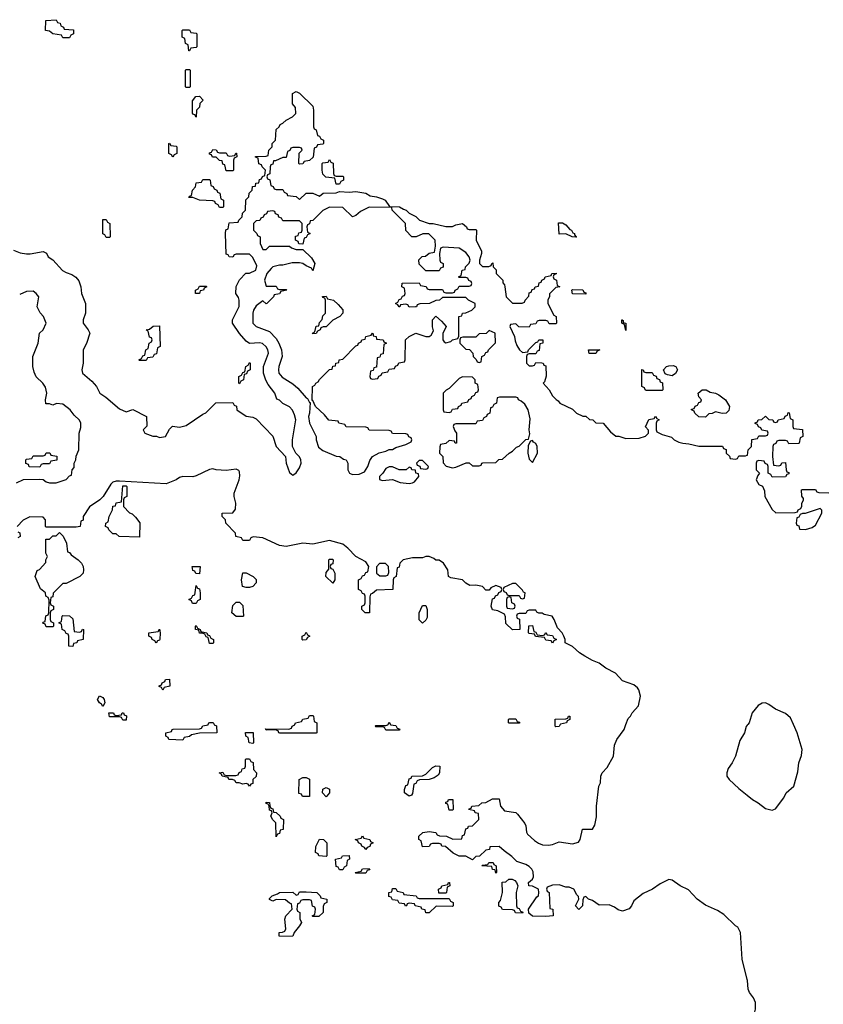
# Model space of a CAD drawing. Header units: inches. Extents: x 2397558 to 2568646, y 256209 to 449595.
# Tile 57 of 85: x 2465630 to 2470457, y 368319 to 374234. Entities that reach past the tile are written whole.
import ezdxf

# ---------------------------------------------------------------- set-up
doc = ezdxf.new("R2010")
doc.units = ezdxf.units.IN
doc.header["$MEASUREMENT"] = 0
for name, color, linetype in [('C4366', 7, 'Continuous'), ('C4367', 7, 'Continuous'), ('C4376', 7, 'Continuous'), ('C4377', 7, 'Continuous')]:
    doc.layers.add(name, color=color, linetype=linetype)

msp = doc.modelspace()

# ---------------------------------------------------------------- linework, layer by layer
at = {"layer": 'C4366', "color": 6}
for points in [[(2466797.3, 370000), (2466798, 369998), (2466811.6, 369991.6), (2466814, 369950), (2466710, 369948), (2466662, 369938), (2466650, 369928), (2466618, 369922), (2466610, 369906), (2466526, 369910), (2466522, 369922), (2466508, 369930), (2466508, 369950), (2466542, 369958), (2466546, 369970), (2466552.7, 369972.7), (2466710, 369974), (2466722, 369978), (2466730, 369992), (2466762, 369998), (2466762.7, 370000)], [(2467414, 370000), (2467414, 369950), (2467410, 369948), (2467192.7, 369947.3), (2467186, 369950), (2467182, 369962), (2467167.3, 369967.3), (2467110, 369966), (2467106, 369974), (2467247.3, 369972.7), (2467262, 369978), (2467266, 369990), (2467282, 369998), (2467282.7, 370000)], [(2467857, 370000), (2467858, 369998), (2467890, 369994), (2467898, 369978), (2467912.7, 369972.7), (2467910, 369966), (2467830, 369966), (2467822, 369982), (2467810, 369986), (2467770, 369986), (2467766, 369990), (2467770, 369994), (2467830, 369994), (2467842, 369998), (2467843, 370000)], [(2470000, 368467.4), (2469969.8, 368589.8), (2469959.8, 368750), (2469942.8, 368782.8), (2469930, 368789.8), (2469858.8, 368858.8), (2469822, 368882), (2469750, 368914.5), (2469699.3, 368950), (2469647.3, 369007.2), (2469597.2, 369030), (2469550, 369065.1), (2469530, 369069.6), (2469476.7, 369043.3), (2469430.6, 369010), (2469375.1, 368984.9), (2469319.5, 368940.5), (2469305.5, 368910), (2469290, 368892.3), (2469250, 368879.3), (2469225.6, 368885.6), (2469202.7, 368902.7), (2469170, 368917.2), (2469110, 368915.3), (2469070, 368942), (2469046, 368950), (2469030, 368966), (2469018, 368962), (2469012.7, 368947.3), (2469011.3, 368910), (2468989, 368889), (2468969.2, 368910), (2468988, 368950), (2468987.3, 368967.3), (2468976.4, 368976.4), (2468958, 369010), (2468930, 369022), (2468910, 369022), (2468870, 369037.2), (2468830, 369035.3), (2468798, 369022), (2468794, 369010), (2468798, 368998), (2468811, 368991), (2468814, 368894), (2468832, 368890), (2468834, 368850), (2468790, 368846), (2468710, 368848), (2468687.3, 368867.3), (2468686, 368890), (2468735.3, 368964.7), (2468746, 368970), (2468748, 368990), (2468746, 369010), (2468710, 369028), (2468688, 369030), (2468686, 369050), (2468709.5, 369070.5), (2468715.3, 369084.7), (2468714, 369114), (2468706, 369130), (2468690, 369146), (2468670, 369159.6), (2468616.6, 369176.6), (2468587, 369207), (2468540.2, 369240.2), (2468510, 369268), (2468454, 369266), (2468451.1, 369248.9), (2468430, 369246), (2468391.3, 369208.7), (2468370, 369206), (2468350, 369186), (2468310, 369208), (2468270, 369209), (2468234, 369226), (2468188, 369268), (2468166, 369270), (2468162, 369282), (2468150, 369286), (2468110, 369286), (2468098, 369282), (2468090, 369268), (2468050, 369266), (2468042, 369302), (2468028, 369310), (2468028, 369330), (2468051.3, 369351.3), (2468090, 369358), (2468130, 369352), (2468138, 369338), (2468152, 369332), (2468194, 369330), (2468231.6, 369311.6), (2468286, 369314), (2468290, 369334), (2468302, 369338), (2468310, 369374), (2468322, 369378), (2468326, 369390), (2468350, 369392), (2468388, 369430), (2468386, 369466), (2468366, 369470), (2468362, 369482), (2468328.7, 369488.7), (2468330, 369494), (2468342, 369498), (2468346, 369510), (2468387.3, 369512.7), (2468406, 369530), (2468430, 369532), (2468470, 369554), (2468510, 369554), (2468518, 369510), (2468542, 369482), (2468610, 369470.4), (2468621.1, 369461.1), (2468664.9, 369404.9), (2468670.5, 369390.5), (2468673.8, 369353.8), (2468681.1, 369341.1), (2468722.3, 369302.3), (2468747, 369287), (2468770, 369277.1), (2468805.4, 369274.6), (2468830, 369279.1), (2468870, 369296), (2468950, 369284), (2468986.3, 369293.7), (2468997.2, 369310), (2469010, 369371.3), (2469070, 369371.3), (2469084.1, 369395.9), (2469094.8, 369445.2), (2469094.5, 369510), (2469108.7, 369630), (2469119, 369650), (2469121.2, 369690), (2469129.3, 369710), (2469159.2, 369740.8), (2469196.2, 369810), (2469203.6, 369876.4), (2469216, 369910), (2469260.9, 369970), (2469271.4, 370000)], [(2468876.9, 370000), (2468870, 369988), (2468850, 369986), (2468846, 369990), (2468846.3, 370000)], [(2470000, 369996.4), (2469992.8, 369987.2), (2469983.8, 369950), (2469955.2, 369904.7), (2469930.4, 369810), (2469910.4, 369770), (2469884.9, 369735.1), (2469877, 369710), (2469877.1, 369690), (2469890.6, 369670), (2469950, 369614.8), (2470000, 369574.8)]]:
    msp.add_lwpolyline(points, dxfattribs=at)
for points in [[(2467030, 369886), (2467008, 369890), (2467002, 369922), (2466988, 369930), (2466987.3, 369952.7), (2467032.7, 369952.7), (2467034, 369890)], [(2467010, 369629), (2467002, 369642), (2466990, 369646), (2466970, 369642), (2466949.2, 369649.2), (2466930, 369649.4), (2466923.1, 369663.1), (2466909.2, 369669.2), (2466886, 369670), (2466882, 369682), (2466846, 369690), (2466842, 369702), (2466828, 369710), (2466850, 369714), (2466858, 369698), (2466872.7, 369692.7), (2466927.3, 369692.7), (2466942, 369698), (2466948, 369712), (2466962, 369718), (2466967.3, 369732.7), (2466982, 369738), (2466986, 369750), (2466986, 369790), (2466990, 369794), (2467010, 369794), (2467018, 369778), (2467031.6, 369771.6), (2467034, 369730), (2467052, 369710), (2467050, 369688), (2467031.3, 369668.7), (2467030, 369646), (2467018, 369642)], [(2467970, 369569.3), (2467942, 369590), (2467942, 369610), (2467950, 369634), (2467962, 369638), (2467970, 369674), (2467982, 369678), (2467986, 369690), (2468050, 369691.3), (2468070, 369702), (2468110, 369742), (2468130, 369751.3), (2468154, 369750), (2468152, 369710), (2468143.6, 369696.4), (2468119.8, 369680.2), (2468090, 369669), (2468032, 369668), (2468018, 369662), (2468010, 369646), (2467998, 369642), (2467990, 369586), (2467983.6, 369576.4)], [(2467370, 369568), (2467328.4, 369568.4), (2467322, 369582), (2467306, 369586), (2467309, 369670), (2467330, 369682), (2467350, 369682), (2467371, 369671)], [(2467470, 369566), (2467448.7, 369590), (2467450, 369612), (2467470, 369622), (2467490.6, 369610.6), (2467491, 369590)], [(2467170, 369326), (2467168.7, 369408.7), (2467150, 369428), (2467138, 369450), (2467146, 369470), (2467142, 369482), (2467130, 369486), (2467128.4, 369508.4), (2467122, 369522), (2467110, 369526), (2467110, 369534), (2467130, 369531.3), (2467131.6, 369511.6), (2467138, 369498), (2467150, 369494), (2467154, 369474), (2467170, 369472), (2467194, 369450), (2467198, 369438), (2467214, 369430), (2467212, 369370), (2467194, 369366), (2467190, 369346), (2467178, 369342)], [(2468210, 369486), (2468202, 369522), (2468190, 369526), (2468190, 369534), (2468202, 369538), (2468206, 369550), (2468232, 369550), (2468234, 369490), (2468230, 369486)], [(2467710, 369248.7), (2467702, 369262), (2467686, 369270), (2467682, 369282), (2467666, 369290), (2467662, 369302), (2467646, 369310), (2467682, 369318), (2467690, 369331.3), (2467698, 369318), (2467734, 369310), (2467738, 369298), (2467754, 369290), (2467738, 369282), (2467732.7, 369267.3), (2467718, 369262)], [(2467470, 369206), (2467426, 369210), (2467422, 369222), (2467406, 369230), (2467408, 369268), (2467430, 369311), (2467454, 369310), (2467474, 369290), (2467474, 369210)], [(2467550, 369126), (2467542, 369142), (2467530, 369146), (2467526, 369190), (2467562, 369198), (2467568.4, 369211.6), (2467610, 369212), (2467611.3, 369190), (2467598, 369182), (2467594, 369150), (2467578, 369142), (2467570, 369126)], [(2468490, 369106), (2468486, 369126), (2468470, 369128), (2468466, 369146), (2468406, 369150), (2468410, 369154), (2468442, 369158), (2468448.4, 369171.6), (2468474, 369170), (2468478, 369158), (2468492, 369150), (2468494, 369110)], [(2467650, 369106), (2467646, 369110), (2467682, 369118), (2467690, 369132), (2467730, 369134), (2467732.7, 369127.3), (2467718, 369122), (2467710, 369106)], [(2468190, 368986), (2468147.3, 368987.3), (2468146, 369010), (2468162, 369018), (2468166, 369030), (2468202, 369038), (2468206, 369050), (2468211.6, 369051.6), (2468214, 369030), (2468198, 369022), (2468194, 368990)], [(2468650, 368866), (2468608.9, 368868.9), (2468602, 368882), (2468590, 368886), (2468530, 368888), (2468522, 368902), (2468508.4, 368908.4), (2468509, 368930), (2468517.2, 368942.8), (2468529.2, 368990), (2468527.3, 369052.7), (2468550, 369054), (2468568.4, 369071.6), (2468588.4, 369071.6), (2468603.6, 369063.6), (2468614, 369050), (2468622, 369030), (2468611.3, 368990), (2468614, 368910), (2468618, 368898), (2468630, 368894), (2468638, 368878), (2468652.7, 368872.7)], [(2467390, 368846), (2467386, 368850), (2467402, 368858), (2467406, 368890), (2467402, 368902), (2467388.4, 368908.4), (2467382, 368942), (2467370, 368946), (2467330, 368946), (2467318, 368942), (2467310, 368926), (2467298, 368922), (2467294, 368890), (2467298, 368878), (2467312, 368870), (2467312.7, 368832.7), (2467322, 368810), (2467311.3, 368790), (2467278, 368750), (2467270, 368729), (2467190, 368726), (2467188.7, 368730), (2467189.4, 368750.6), (2467208.4, 368751.6), (2467222, 368758), (2467228, 368772), (2467222, 368830), (2467229.1, 368850.9), (2467266, 368890), (2467262, 368922), (2467250, 368926), (2467227.3, 368947.3), (2467170, 368948), (2467150, 368938), (2467129.6, 368949.6), (2467130, 368954), (2467146, 368970), (2467178, 368982), (2467190, 368991.3), (2467270, 368992), (2467290, 368974), (2467302, 368978), (2467310, 368994), (2467350, 368994), (2467414, 368990), (2467434, 368970), (2467438, 368958), (2467474, 368950), (2467474, 368930), (2467458, 368922), (2467452.7, 368907.3), (2467452, 368870), (2467427.3, 368847.3)], [(2468030, 368954), (2468210, 368954), (2468218, 368938), (2468234, 368930), (2468234, 368910), (2468230, 368906), (2468132, 368908), (2468090, 368868), (2468070, 368868), (2468066, 368886), (2468046, 368890), (2468042, 368902), (2468006, 368910), (2468002, 368922), (2467970, 368926), (2467958, 368922), (2467954, 368910), (2467948, 368908), (2467942, 368922), (2467910, 368926), (2467902, 368942), (2467870, 368946), (2467862, 368962), (2467847.3, 368967.3), (2467848, 368990), (2467866, 368994), (2467870, 369014), (2467890, 369014), (2467898, 368998), (2467934, 368990), (2467938, 368978), (2468011.6, 368971.6), (2468018, 368958)]]:
    msp.add_lwpolyline(points, close=True, dxfattribs=at)
at = {"layer": 'C4367', "color": 6}
for points in [[(2465890, 374126), (2465882, 374142), (2465828.4, 374148.4), (2465810, 374166), (2465786, 374170), (2465788, 374230), (2465850, 374234), (2465858, 374218), (2465872.7, 374212.7), (2465878, 374198), (2465894, 374190), (2465898, 374178), (2465952.7, 374172.7), (2465954, 374150), (2465938, 374142), (2465930, 374126)], [(2466646, 374046), (2466642, 374082), (2466626, 374090), (2466622, 374122), (2466606, 374130), (2466606, 374170), (2466610, 374174), (2466650, 374174), (2466658, 374158), (2466690, 374154), (2466694, 374150), (2466694, 374070), (2466690, 374066), (2466658, 374062), (2466650, 374046)], [(2466630, 373826), (2466626, 373830), (2466626, 373930), (2466630, 373934), (2466650, 373934), (2466654, 373930), (2466654, 373830), (2466650, 373826)], [(2466690, 373648), (2466682, 373662), (2466670, 373666), (2466667.3, 373672.7), (2466667.3, 373747.3), (2466687.3, 373772.7), (2466710, 373774), (2466731.3, 373750), (2466712, 373730), (2466710.7, 373709.3), (2466692, 373690)], [(2466550, 373408), (2466542, 373422), (2466526, 373430), (2466526, 373490), (2466530, 373492), (2466538, 373478), (2466570, 373474), (2466574, 373470), (2466574, 373430), (2466558, 373422)], [(2466830, 373434), (2466870, 373434), (2466878, 373418), (2466890, 373414), (2466922, 373418), (2466927.3, 373432.7), (2466932.7, 373432.7), (2466934, 373410), (2466918, 373402), (2466914, 373390), (2466914, 373330), (2466910, 373326), (2466870, 373326), (2466862, 373362), (2466850, 373366), (2466846, 373386), (2466830, 373388), (2466810, 373408), (2466788.4, 373408.4), (2466782, 373422), (2466770, 373426), (2466770, 373434), (2466782, 373438), (2466790, 373454), (2466810, 373452), (2466818, 373438)], [(2467530, 373294), (2467570, 373294), (2467574, 373290), (2467574, 373270), (2467558, 373262), (2467550, 373246), (2467530, 373246), (2467522, 373282), (2467468.4, 373288.4), (2467450, 373306), (2467446, 373330), (2467446, 373370), (2467450, 373374), (2467482, 373378), (2467490, 373394), (2467498, 373378), (2467512.7, 373372.7), (2467514, 373310), (2467518, 373298)], [(2466830, 373106), (2466822, 373122), (2466806, 373130), (2466802, 373142), (2466790, 373146), (2466711, 373149), (2466670, 373166), (2466646, 373166), (2466650, 373174), (2466662, 373178), (2466668, 373210), (2466686, 373230), (2466690, 373254), (2466722, 373258), (2466730, 373274), (2466770, 373274), (2466774, 373270), (2466778, 373238), (2466792, 373232), (2466798, 373218), (2466814, 373210), (2466818, 373198), (2466832.7, 373192.7), (2466838, 373158), (2466854, 373150), (2466854, 373110), (2466850, 373106)], [(2467730, 373108), (2467678, 373082), (2467650, 373058), (2467630, 373048.7), (2467570, 373106), (2467490, 373108), (2467450, 373088), (2467390, 373028), (2467374, 373026), (2467371.6, 373008.4), (2467358, 373002), (2467354, 372990), (2467358, 372958), (2467374, 372950), (2467358, 372942), (2467350, 372926), (2467338, 372922), (2467330, 372886), (2467307.3, 372887.3), (2467302, 372902), (2467286, 372910), (2467287.3, 372932.7), (2467302, 372938), (2467307.3, 372952.7), (2467322, 372958), (2467326, 372970), (2467326, 373010), (2467310, 373026), (2467210, 373026), (2467202, 373042), (2467187.3, 373047.3), (2467182, 373062), (2467167.3, 373067.3), (2467162, 373082), (2467150, 373086), (2467118, 373082), (2467112.7, 373067.3), (2467098, 373062), (2467092.7, 373047.3), (2467078, 373042), (2467072.7, 373027.3), (2467050, 373026), (2467034, 373010), (2467034, 372970), (2467054, 372950), (2467058, 372938), (2467074, 372930), (2467074, 372890), (2467090, 372854), (2467110, 372854), (2467130, 372874), (2467250, 372874), (2467263.6, 372863.6), (2467290, 372854), (2467330, 372854), (2467383.6, 372803.6), (2467402, 372770), (2467390, 372726), (2467382, 372742), (2467350, 372755.3), (2467330, 372769.2), (2467310, 372773.2), (2467267.1, 372772.9), (2467210, 372759), (2467190, 372759), (2467150, 372749), (2467139.8, 372740.2), (2467114.8, 372710), (2467101, 372670), (2467110, 372634), (2467170, 372634), (2467178, 372618), (2467190, 372614), (2467230, 372614), (2467234, 372610), (2467198, 372602), (2467190, 372588), (2467158, 372582), (2467154, 372570), (2467114, 372530), (2467110, 372528), (2467090, 372546), (2467050, 372515.3), (2467034.8, 372490), (2467030.7, 372470), (2467031.3, 372410), (2467050.8, 372390.8), (2467130, 372360.7), (2467170, 372318.8), (2467187.3, 372290), (2467202.8, 372250), (2467206.8, 372210), (2467187.3, 372150), (2467184, 372130), (2467187.3, 372110), (2467206.4, 372086.4), (2467270, 372046.8), (2467301.4, 372021.4), (2467350, 371962), (2467358, 371958), (2467370, 371934), (2467374, 371934), (2467371, 371871), (2467364, 371850), (2467370.6, 371810.6), (2467411, 371731), (2467411, 371710), (2467425.8, 371665.8), (2467450, 371646.8), (2467531.1, 371611.1), (2467552, 371610), (2467574.8, 371594.8), (2467591.3, 371590), (2467602, 371570), (2467602, 371530), (2467612, 371510), (2467630, 371501), (2467670, 371502.8), (2467701.2, 371518.8), (2467722, 371550), (2467733.6, 371586.4), (2467749.4, 371610.6), (2467790, 371631), (2467830, 371641), (2467850, 371651.3), (2467870, 371652), (2467890, 371664.7), (2467950, 371682), (2467982, 371698), (2467986, 371710), (2467982, 371722), (2467968, 371728), (2467962, 371742), (2467950, 371746), (2467870, 371748), (2467862, 371762), (2467850, 371766), (2467730, 371768), (2467722, 371782), (2467710, 371786), (2467590, 371788), (2467582, 371802), (2467546, 371810), (2467542, 371822), (2467487.3, 371827.3), (2467460.2, 371860.2), (2467406, 371910), (2467390, 371946), (2467386, 371946), (2467388, 372030), (2467402, 372038), (2467408.7, 372050), (2467422, 372058), (2467430, 372072), (2467490, 372132), (2467506, 372134), (2467510, 372152), (2467526, 372154), (2467528.9, 372171.1), (2467546, 372174), (2467548.9, 372191.1), (2467570, 372194), (2467650, 372274), (2467662, 372278), (2467666, 372290), (2467682, 372298), (2467686, 372310), (2467706, 372314), (2467708.9, 372331.1), (2467742, 372338), (2467748.4, 372351.6), (2467754, 372346), (2467754, 372334), (2467772, 372330), (2467774, 372314), (2467814, 372310), (2467818, 372298), (2467834, 372290), (2467818, 372282), (2467812.7, 372227.3), (2467798, 372222), (2467792.7, 372207.3), (2467778, 372202), (2467772.7, 372147.3), (2467758, 372142), (2467752.7, 372127.3), (2467738, 372122), (2467734, 372090), (2467738, 372078), (2467750, 372074), (2467782, 372078), (2467787.3, 372092.7), (2467802, 372098), (2467807.3, 372112.7), (2467842, 372118), (2467850, 372134), (2467882, 372138), (2467887.3, 372152.7), (2467902, 372158), (2467907.3, 372172.7), (2467942, 372178), (2467946, 372190), (2467948, 372310), (2467970, 372331.3), (2468010, 372351), (2468070, 372331.3), (2468090, 372331.3), (2468102, 372338), (2468115.3, 372364.7), (2468109.2, 372389.2), (2468108.7, 372430), (2468130, 372452), (2468163.6, 372423.6), (2468192, 372390), (2468171.6, 372348.4), (2468171.6, 372311.6), (2468179.6, 372299.6), (2468190, 372292), (2468219, 372301), (2468229, 372311), (2468262, 372318), (2468267.3, 372332.7), (2468268, 372450), (2468286, 372454), (2468289.1, 372470.9), (2468310, 372472), (2468346, 372490), (2468366, 372510), (2468366, 372530), (2468326, 372550), (2468310, 372566), (2468170, 372566), (2468151.3, 372548.7), (2468130, 372548), (2468090.9, 372529.1), (2468032.7, 372527.3), (2468018, 372522), (2468014, 372510), (2468008.4, 372508.4), (2467970, 372508), (2467962, 372522), (2467950, 372526), (2467918, 372522), (2467914, 372510), (2467908.9, 372508.9), (2467902, 372522), (2467888, 372530), (2467902, 372538), (2467910, 372554), (2467922, 372558), (2467930, 372574), (2467942, 372578), (2467946, 372590), (2467942, 372622), (2467926, 372630), (2467928, 372652), (2468030, 372654), (2468038, 372638), (2468071.6, 372631.6), (2468078, 372618), (2468090, 372614), (2468170, 372614), (2468178, 372598), (2468190, 372594), (2468230, 372594), (2468242, 372598), (2468246, 372610), (2468262, 372618), (2468270, 372634), (2468330, 372634), (2468342, 372638), (2468346, 372650), (2468342, 372662), (2468327.3, 372667.3), (2468322, 372682), (2468310, 372686), (2468270, 372686), (2468266, 372690), (2468282, 372698), (2468288, 372730), (2468306, 372734), (2468308, 372750), (2468329, 372771), (2468335.3, 372790), (2468329, 372810), (2468310, 372835.3), (2468270, 372862), (2468172.7, 372867.3), (2468158, 372862), (2468152, 372830), (2468154, 372790), (2468158, 372778), (2468174, 372770), (2468172.7, 372747.3), (2468158, 372742), (2468150, 372726), (2468070, 372726), (2468030, 372766), (2468028.4, 372791.6), (2468048.4, 372811.6), (2468067.3, 372812.7), (2468090, 372832), (2468122, 372838), (2468127.3, 372872.7), (2468126, 372910), (2468088.4, 372948.4), (2468051.6, 372948.4), (2468011.1, 372928.9), (2467986, 372930), (2467948.4, 372968.4), (2467948, 373010), (2467868, 373090), (2467866, 373106)], [(2466150, 372926), (2466142, 372942), (2466128.4, 372948.4), (2466130, 373034), (2466150, 373034), (2466158, 373018), (2466172, 373010), (2466174, 372930), (2466170, 372926)], [(2468970, 372928), (2468948.9, 372928.9), (2468910, 372948), (2468870, 372946), (2468866.6, 373013.4), (2468890, 373012.7), (2468910, 373001), (2468934.4, 372974.4), (2468944.7, 372970), (2468953.4, 372953.4), (2468962, 372950), (2468962, 372942), (2468970.9, 372930.9), (2468974, 372930)], [(2466710, 372589), (2466686, 372590), (2466686, 372610), (2466702, 372618), (2466710, 372634), (2466750, 372634), (2466754, 372630), (2466738, 372622), (2466734, 372610), (2466714, 372606)], [(2469030, 372586), (2468950, 372588), (2468946, 372610), (2468950, 372614), (2469011.6, 372611.6), (2469018, 372598), (2469030, 372594)], [(2467390, 372346), (2467388, 372350), (2467402, 372358), (2467410, 372392), (2467426, 372394), (2467430, 372414), (2467447.3, 372432.7), (2467450, 372454), (2467466, 372470), (2467466, 372550), (2467462, 372562), (2467450, 372566), (2467448, 372572), (2467470, 372574), (2467478, 372558), (2467514, 372550), (2467543.6, 372523.6), (2467570, 372492), (2467571, 372470), (2467552, 372450), (2467511.3, 372428.7), (2467470, 372388.7), (2467452, 372388), (2467438, 372382), (2467434, 372370), (2467418, 372362), (2467410, 372348)], [(2469270, 372366), (2469262, 372402), (2469246, 372410), (2469246, 372430), (2469248.9, 372431.1), (2469254, 372426), (2469254, 372414), (2469271, 372410)], [(2466350, 372186), (2466346, 372190), (2466362, 372198), (2466370, 372214), (2466382, 372218), (2466388, 372250), (2466402, 372258), (2466408, 372290), (2466422, 372298), (2466426, 372310), (2466422, 372322), (2466410, 372326), (2466402, 372362), (2466388.7, 372370), (2466410, 372374), (2466432, 372392), (2466470, 372394), (2466474, 372270), (2466458, 372262), (2466452.7, 372227.3), (2466438, 372222), (2466430, 372206), (2466398, 372202), (2466390, 372186)], [(2468450, 372366), (2468431.6, 372348.4), (2468390, 372346), (2468370, 372326), (2468292.7, 372327.3), (2468278, 372322), (2468274, 372310), (2468274, 372290), (2468310, 372254), (2468332.7, 372252.7), (2468351.6, 372231.6), (2468354, 372210), (2468372.7, 372192.7), (2468378, 372178), (2468390, 372174), (2468402, 372178), (2468406, 372210), (2468422, 372218), (2468430, 372234), (2468442, 372238), (2468446, 372250), (2468487.3, 372292.7), (2468486, 372350)], [(2469050, 372228.7), (2469046, 372250), (2469114, 372250), (2469098, 372242), (2469090, 372228.7)], [(2466950, 372046), (2466946, 372050), (2466946, 372090), (2466962, 372098), (2466970, 372114), (2466982, 372118), (2466988, 372150), (2467002, 372158), (2467010, 372174), (2467014, 372170), (2467014, 372130), (2466998, 372122), (2466992.7, 372107.3), (2466978, 372102), (2466974, 372070), (2466958, 372062)], [(2469390, 372114), (2469430, 372114), (2469438, 372098), (2469452.7, 372092.7), (2469458, 372078), (2469472.7, 372072.7), (2469478, 372058), (2469491.6, 372051.6), (2469494, 372010), (2469490, 372006), (2469392.7, 372007.3), (2469386, 372010), (2469382, 372022), (2469366, 372030), (2469367.3, 372132.7), (2469374, 372130), (2469378, 372118)], [(2469550, 372095.3), (2469520.4, 372100.4), (2469507.3, 372107.3), (2469498, 372130), (2469515.3, 372150), (2469530, 372155.5), (2469555.9, 372155.9), (2469571, 372150), (2469581, 372130), (2469570, 372108.7)], [(2468290, 372088), (2468270, 372078), (2468210, 372018), (2468191.6, 372008.4), (2468174, 371990), (2468174, 371890), (2468178, 371878), (2468210, 371874), (2468222, 371878), (2468230, 371894), (2468262, 371898), (2468266, 371910), (2468282, 371918), (2468286, 371930), (2468322, 371938), (2468328, 371952), (2468342, 371958), (2468346, 371970), (2468362, 371978), (2468370, 371994), (2468382, 371998), (2468386, 372010), (2468382, 372042), (2468366, 372050), (2468366, 372070), (2468350, 372086)], [(2469850, 371869), (2469810, 371878), (2469790, 371868), (2469770, 371866), (2469750, 371846), (2469710, 371848), (2469686, 371870), (2469682, 371882), (2469666, 371890), (2469666, 371894), (2469682, 371898), (2469687.3, 371912.7), (2469702, 371918), (2469710, 371934), (2469722, 371938), (2469726, 371950), (2469708.4, 371968.4), (2469706, 371990), (2469730, 372011.3), (2469754, 372010), (2469776.9, 371996.9), (2469809.3, 371990.7), (2469830, 371980.7), (2469870.3, 371950), (2469894, 371910), (2469890, 371886), (2469874, 371870)], [(2468512.7, 371967.3), (2468498, 371962), (2468494, 371930), (2468478, 371922), (2468470, 371906), (2468458, 371902), (2468454, 371870), (2468438, 371862), (2468434, 371850), (2468418, 371842), (2468410, 371826), (2468378, 371822), (2468370, 371806), (2468250, 371806), (2468238, 371802), (2468234, 371790), (2468243.6, 371763.6), (2468254, 371750), (2468254, 371690), (2468246, 371690), (2468242, 371702), (2468210, 371706), (2468190, 371688), (2468158, 371682), (2468152.7, 371667.3), (2468152, 371630), (2468170.9, 371610.9), (2468172.7, 371572.7), (2468191.6, 371551.6), (2468230, 371542.8), (2468250, 371546), (2468311.6, 371571.6), (2468330, 371572), (2468350, 371554), (2468390, 371554), (2468402, 371558), (2468406, 371570), (2468412.7, 371572.7), (2468490, 371574), (2468508.4, 371591.6), (2468530, 371594), (2468569.1, 371630.9), (2468590, 371642), (2468614.6, 371665.4), (2468630, 371672), (2468670, 371712), (2468686, 371714), (2468694, 371746), (2468689.3, 371770), (2468695.5, 371835.5), (2468685.2, 371890), (2468664.7, 371924.7), (2468643.1, 371943.1), (2468626, 371950), (2468622, 371962), (2468610, 371966)], [(2468710, 371706), (2468698, 371702), (2468684.7, 371675.3), (2468682.8, 371630), (2468690, 371594), (2468710, 371574), (2468741.2, 371630), (2468739, 371670), (2468730, 371688), (2468715.3, 371695.3)], [(2465750, 371546), (2465687.3, 371547.3), (2465682, 371562), (2465667.3, 371567.3), (2465666, 371590), (2465670, 371594), (2465702, 371598), (2465710, 371614), (2465770, 371614), (2465782, 371618), (2465790, 371632), (2465811.6, 371631.6), (2465818, 371618), (2465852.7, 371612.7), (2465852.7, 371587.3), (2465818, 371582), (2465810, 371566), (2465770, 371566), (2465758, 371562)], [(2468050, 371586), (2468030, 371586), (2468014, 371570), (2468018, 371558), (2468032.7, 371552.7), (2468038, 371538), (2468070, 371534), (2468082, 371538), (2468086, 371550)], [(2467870, 371548), (2467850, 371548), (2467830, 371538), (2467810.9, 371509.1), (2467791.3, 371490), (2467792, 371472), (2467810, 371466), (2467868.9, 371471.1), (2467914.4, 371454.4), (2467970, 371447.3), (2467990, 371450.8), (2468001.5, 371458.5), (2468028, 371490), (2468026, 371506), (2468008.7, 371510), (2468007.3, 371527.3), (2467986, 371530), (2467982, 371542), (2467970, 371546), (2467950.9, 371529.1), (2467910, 371529)], [(2466350, 371126), (2466228.4, 371128.4), (2466210, 371146), (2466190, 371146), (2466166, 371170), (2466162, 371182), (2466146, 371190), (2466148, 371210), (2466162, 371218), (2466168, 371250), (2466188, 371290), (2466189.1, 371310.9), (2466206, 371314), (2466210, 371332), (2466242, 371338), (2466250, 371434), (2466270, 371434), (2466274, 371430), (2466274, 371370), (2466258, 371362), (2466254, 371350), (2466254, 371310), (2466290, 371272), (2466305.4, 371265.4), (2466326.4, 371246.4), (2466350.8, 371210.8)], [(2465790, 370586), (2465782, 370602), (2465768.4, 370608.4), (2465770, 370614), (2465782, 370618), (2465787.3, 370652.7), (2465802, 370658), (2465806, 370670), (2465807.3, 370747.3), (2465802, 370762), (2465788, 370770), (2465786, 370790), (2465755.3, 370815.3), (2465722, 370890), (2465735.3, 370924.7), (2465748.4, 370931.6), (2465787.3, 370972.7), (2465788, 370990), (2465798, 371010), (2465788, 371030), (2465787.3, 371112.7), (2465810, 371114), (2465830, 371134), (2465850, 371134), (2465870, 371154), (2465891.6, 371131.6), (2465912, 371090), (2465918, 371038), (2465930, 371034), (2465939.6, 371019.6), (2465982, 370990), (2466002, 370970), (2466012, 370950), (2466014, 370930), (2466012, 370910), (2465990.9, 370889.1), (2465910, 370846), (2465890, 370846), (2465832, 370788), (2465830, 370766), (2465818, 370762), (2465814, 370730), (2465818, 370718), (2465834, 370710), (2465834, 370690), (2465818, 370682), (2465814, 370670), (2465814, 370630), (2465818, 370618), (2465834, 370610), (2465834, 370590), (2465830, 370586)], [(2467510, 370848), (2467468.7, 370890), (2467470, 370914), (2467487.3, 370932.7), (2467486, 370990), (2467490, 370994), (2467510, 370994), (2467512, 370990), (2467510, 370966), (2467498, 370962), (2467494, 370950), (2467498, 370938), (2467510, 370934), (2467522, 370910), (2467522, 370870)], [(2466710, 370906), (2466688, 370908), (2466682, 370922), (2466670, 370926), (2466666, 370950), (2466714, 370950)], [(2467828, 370968), (2467792, 370968), (2467772.7, 370947.3), (2467774, 370910), (2467792.7, 370892.7), (2467830, 370894), (2467842, 370898), (2467847.3, 370912.7), (2467846, 370950)], [(2466990, 370822), (2466968.9, 370828.9), (2466962, 370870), (2466970, 370912), (2466990, 370911.3), (2467032, 370890), (2467050.9, 370870.9), (2467051.3, 370850), (2467030, 370829), (2467010, 370822)], [(2466690, 370726), (2466667.3, 370727.3), (2466662, 370742), (2466646, 370750), (2466662, 370758), (2466670, 370774), (2466682, 370778), (2466690, 370834), (2466698, 370818), (2466710, 370814), (2466714, 370790), (2466714, 370750), (2466698, 370742)], [(2468610, 370846), (2468590, 370846), (2468538, 370822), (2468534, 370810), (2468538, 370798), (2468552.7, 370792.7), (2468558, 370778), (2468570, 370774), (2468630, 370774), (2468638, 370758), (2468650, 370754), (2468662, 370758), (2468666, 370790), (2468655.3, 370795.3), (2468650, 370806)], [(2468570, 370766), (2468558, 370762), (2468554, 370750), (2468554, 370710), (2468558, 370698), (2468590, 370694), (2468602, 370698), (2468606, 370710), (2468602, 370722), (2468586, 370730), (2468582, 370762)], [(2466970, 370648.7), (2466930, 370649), (2466904, 370670), (2466910, 370714), (2466930, 370734), (2466950, 370734), (2466970, 370714), (2466974, 370650)], [(2468050, 370608.7), (2468028.9, 370628.9), (2468029, 370670), (2468050, 370714), (2468070, 370714), (2468078, 370690), (2468076.9, 370643.1), (2468070, 370626)], [(2465990, 370554), (2466002, 370558), (2466008, 370572), (2466014, 370570), (2466012, 370510), (2465978, 370502), (2465974, 370490), (2465954, 370486), (2465950, 370469), (2465926, 370470), (2465926, 370530), (2465922, 370542), (2465910, 370546), (2465902, 370562), (2465886, 370570), (2465882, 370602), (2465866, 370610), (2465882, 370618), (2465886, 370650), (2465890, 370654), (2465930, 370652), (2465950, 370634), (2465958, 370558)], [(2466770, 370486), (2466762, 370522), (2466750, 370526), (2466742, 370542), (2466728, 370548), (2466710, 370548.7), (2466706, 370566), (2466686, 370570), (2466686, 370590), (2466690, 370594), (2466698, 370578), (2466714, 370570), (2466718, 370558), (2466754, 370550), (2466758, 370538), (2466770, 370534), (2466778, 370518), (2466794, 370510), (2466794, 370490), (2466790, 370486)], [(2468770, 370534), (2468782, 370538), (2468790, 370552), (2468798, 370538), (2468830, 370534), (2468838, 370518), (2468854, 370510), (2468838, 370502), (2468830, 370488), (2468822, 370502), (2468790, 370506), (2468782, 370522), (2468728.4, 370528.4), (2468722, 370542), (2468690, 370546), (2468686, 370550), (2468687.3, 370592.7), (2468710, 370594), (2468718, 370558), (2468730, 370554), (2468738, 370538)], [(2466450, 370488.7), (2466442, 370502), (2466426, 370510), (2466422, 370522), (2466406, 370530), (2466406, 370550), (2466462, 370558), (2466470, 370572), (2466474, 370550), (2466471.3, 370511.3), (2466470, 370506), (2466458, 370502)], [(2467330, 370506), (2467326, 370510), (2467326, 370530), (2467342, 370538), (2467350, 370554), (2467358, 370538), (2467372, 370530), (2467358, 370522), (2467350, 370508)], [(2466490, 370206), (2466482, 370222), (2466467.3, 370227.3), (2466467.3, 370232.7), (2466482, 370238), (2466486, 370250), (2466502, 370258), (2466506, 370270), (2466530, 370272), (2466532, 370230), (2466498, 370222)], [(2466130, 370108), (2466122, 370122), (2466108.7, 370130), (2466098, 370150), (2466110, 370172), (2466130, 370162), (2466138, 370150), (2466142, 370130)], [(2466250, 370026), (2466242, 370042), (2466230, 370046), (2466170, 370046), (2466166, 370070), (2466194, 370070), (2466198, 370058), (2466210, 370054), (2466242, 370058), (2466246, 370070), (2466254, 370070), (2466258, 370058), (2466271.1, 370051.1), (2466270, 370026)], [(2468570, 370008), (2468566, 370010), (2468566, 370030), (2468570, 370034), (2468610, 370034), (2468618, 370018), (2468634, 370014), (2468630, 370008)]]:
    msp.add_lwpolyline(points, close=True, dxfattribs=at)
for points in [[(2465592, 372850), (2465633.4, 372833.4), (2465670, 372827.3), (2465692.5, 372827.5), (2465770, 372842), (2465791.1, 372831.1), (2465802, 372810), (2465830, 372791), (2465888.1, 372728.1), (2465910, 372714.8), (2465943.5, 372703.5), (2465966.8, 372686.8), (2465985.4, 372665.4), (2465998, 372630), (2466002, 372590), (2466026, 372530), (2466026, 372470), (2466011, 372430), (2466011, 372410), (2466042, 372370), (2466052, 372350), (2466030.7, 372289.3), (2466011.3, 372250), (2466011, 372170), (2466002.8, 372130), (2466006.8, 372110), (2466062.8, 372062.8), (2466092, 372030), (2466112, 371990), (2466147.1, 371967.1), (2466230, 371896), (2466270, 371878), (2466310, 371892), (2466391.1, 371851.1), (2466392.7, 371792.7), (2466372, 371770), (2466382, 371750), (2466430, 371731.3), (2466451.1, 371731.1), (2466470, 371724.7), (2466506, 371730), (2466530, 371774), (2466548.4, 371791.6), (2466590, 371786), (2466630, 371796), (2466730, 371864.7), (2466748.4, 371871.6), (2466808.4, 371931.6), (2466910, 371934), (2466918, 371918), (2466931.6, 371911.6), (2466934, 371890), (2466990, 371851.3), (2467030, 371846), (2467050, 371836), (2467150, 371731.3), (2467170.8, 371670), (2467226, 371610), (2467231, 371570), (2467250, 371514), (2467270, 371498), (2467290, 371512), (2467310, 371542), (2467321.2, 371570), (2467319, 371590), (2467310, 371608), (2467288.7, 371630), (2467269.2, 371670), (2467269, 371710), (2467289, 371830), (2467280.2, 371860.2), (2467268.9, 371888.9), (2467250, 371908), (2467210, 371928), (2467190, 371948), (2467175.3, 371955.3), (2467162, 371990), (2467122.7, 372042.7), (2467109.3, 372069.3), (2467095.3, 372110), (2467094, 372150), (2467125.2, 372230), (2467121.2, 372250), (2467110, 372268.7), (2467089.3, 372289.3), (2467070, 372293.2), (2467010, 372288.7), (2466990, 372302), (2466950, 372349), (2466909.2, 372410), (2466909.2, 372430.8), (2466949.2, 372510.8), (2466949.2, 372550), (2466945.2, 372565.2), (2466929, 372590), (2466929.3, 372630.7), (2466949.4, 372670.6), (2466989.3, 372710.7), (2467010, 372711.3), (2467048, 372730), (2467054.6, 372754.6), (2467030, 372806), (2467010, 372826), (2466930, 372826), (2466918, 372822), (2466910, 372808), (2466888.4, 372808.4), (2466882, 372822), (2466870, 372826), (2466866, 372950), (2466868.4, 372971.6), (2466882, 372978), (2466887.3, 373012.7), (2466942, 373018), (2466946, 373030), (2466966, 373050), (2466968.4, 373071.6), (2466986, 373090), (2466988.4, 373151.6), (2467006, 373170), (2467008.4, 373191.6), (2467026, 373210), (2467028.7, 373231.3), (2467046, 373234), (2467048.9, 373251.1), (2467066, 373254), (2467070, 373274), (2467082, 373278), (2467088, 373292), (2467102, 373298), (2467106, 373330), (2467086, 373350), (2467082, 373362), (2467067.3, 373367.3), (2467062, 373402), (2467047.3, 373407.3), (2467047.3, 373412.7), (2467110, 373414), (2467122, 373418), (2467126, 373450), (2467146, 373470), (2467146, 373490), (2467166, 373510), (2467170, 373574), (2467188.7, 373591.3), (2467195.3, 373604.7), (2467210, 373612), (2467230, 373631.3), (2467268, 373650), (2467288, 373670), (2467287.3, 373707.3), (2467268.7, 373728.7), (2467269, 373790), (2467290, 373802), (2467310, 373792), (2467390, 373714), (2467394, 373690), (2467394, 373590), (2467398, 373578), (2467411.6, 373571.6), (2467418, 373538), (2467430, 373534), (2467438, 373518), (2467454, 373510), (2467454, 373490), (2467450, 373486), (2467418, 373482), (2467412, 373468), (2467398, 373462), (2467392.7, 373407.3), (2467371.6, 373388.4), (2467338, 373382), (2467330, 373368), (2467310, 373366), (2467306, 373370), (2467308, 373432), (2467326, 373450), (2467322, 373462), (2467310, 373466), (2467270, 373466), (2467258, 373462), (2467252, 373448), (2467238, 373442), (2467230, 373406), (2467210, 373406), (2467166, 373386), (2467154, 373386), (2467150, 373366), (2467138, 373362), (2467134, 373350), (2467131.6, 373308.4), (2467118, 373302), (2467114, 373290), (2467118, 373278), (2467131.6, 373271.6), (2467138, 373238), (2467152, 373232), (2467158, 373218), (2467170, 373214), (2467210, 373214), (2467218, 373198), (2467234, 373190), (2467238, 373178), (2467291.6, 373171.6), (2467310, 373154), (2467350, 373192), (2467390, 373192), (2467430, 373174), (2467452.7, 373192.7), (2467530, 373194), (2467550, 373202), (2467610, 373198), (2467650, 373201), (2467710, 373191), (2467735.3, 373175.3), (2467774, 373170), (2467810, 373158.8), (2467824.7, 373150), (2467852, 373112), (2467912, 373110), (2467934.8, 373094.8), (2467951.3, 373090), (2467970, 373071.3), (2468010, 373051), (2468030.6, 373030.6), (2468090.5, 373010.5), (2468114, 373010), (2468190, 372990.8), (2468210, 372990.7), (2468229.2, 372990.8), (2468250, 373001), (2468290.5, 373010.5), (2468314, 372990), (2468318, 372978), (2468330, 372974), (2468370, 372974), (2468374, 372970), (2468372, 372910), (2468403.6, 372843.6), (2468404.7, 372830), (2468392, 372790), (2468392, 372770), (2468410, 372752), (2468430, 372751.3), (2468448, 372752), (2468462, 372758), (2468466, 372770), (2468472.7, 372772.7), (2468474, 372750), (2468491.6, 372731.6), (2468492, 372710), (2468532, 372670), (2468532.7, 372652.7), (2468542, 372642), (2468544.7, 372630), (2468552, 372570), (2468590, 372532), (2468648, 372532), (2468662, 372538), (2468666, 372550), (2468687.3, 372572.7), (2468690, 372594), (2468702, 372598), (2468707.3, 372612.7), (2468722, 372618), (2468726, 372630), (2468746, 372634), (2468750, 372654), (2468762, 372658), (2468766, 372670), (2468782, 372678), (2468786, 372690), (2468822, 372698), (2468826, 372710), (2468852, 372712), (2468852, 372708), (2468838, 372702), (2468834, 372690), (2468838, 372678), (2468854, 372670), (2468858, 372638), (2468874, 372630), (2468850, 372626), (2468812, 372588), (2468812, 372572), (2468802, 372550), (2468802, 372530), (2468838, 372458), (2468852, 372450), (2468854, 372410), (2468850, 372406), (2468810, 372406), (2468802, 372422), (2468790, 372426), (2468750, 372426), (2468738, 372422), (2468730, 372406), (2468698, 372402), (2468690, 372386), (2468628.4, 372388.4), (2468610, 372406), (2468578, 372402), (2468574, 372390), (2468602, 372330), (2468605.4, 372305.4), (2468616.9, 372276.9), (2468631.6, 372251.6), (2468650, 372234), (2468682, 372238), (2468686, 372250), (2468730, 372294), (2468742, 372298), (2468748.4, 372311.6), (2468772, 372310), (2468772, 372290), (2468754, 372286), (2468750, 372246), (2468738, 372242), (2468730, 372226), (2468690, 372226), (2468678, 372222), (2468674, 372210), (2468674, 372170), (2468690, 372154), (2468710, 372154), (2468722, 372158), (2468730, 372174), (2468767.3, 372172.7), (2468774, 372170), (2468778, 372158), (2468790, 372154), (2468791.6, 372091.6), (2468782, 372058), (2468774, 372050), (2468811.1, 372011.1), (2468830, 371974), (2468851.6, 371951.6), (2468864.7, 371944.7), (2468874, 371930), (2468950, 371894), (2468974, 371870), (2469012.7, 371852.7), (2469030, 371852), (2469052, 371832), (2469072, 371830), (2469090, 371812), (2469134, 371810), (2469178, 371758), (2469211.3, 371731.3), (2469228.7, 371731.3), (2469270, 371718), (2469350, 371721), (2469388.9, 371731.1), (2469408, 371750), (2469407.3, 371767.3), (2469389.1, 371789.1), (2469398, 371810), (2469410, 371832), (2469442, 371838), (2469450, 371852), (2469458, 371838), (2469471.3, 371830), (2469458, 371822), (2469454, 371810), (2469454, 371770), (2469458, 371758), (2469490, 371742), (2469546, 371726), (2469562, 371710), (2469590, 371696), (2469614, 371690), (2469650, 371686), (2469710, 371671), (2469851.6, 371671.6), (2469858, 371658), (2469872.7, 371652.7), (2469874, 371630), (2469892.7, 371612.7), (2469898, 371598), (2469930, 371594), (2469942, 371598), (2469950, 371614), (2469990, 371614), (2470000, 371617.3)], [(2465610, 371451.3), (2465652.7, 371472.7), (2465750, 371474), (2465770, 371472), (2465790, 371458), (2465810, 371451.3), (2465850, 371451.3), (2465910, 371472), (2465930, 371494), (2465942, 371498), (2465946, 371530), (2465956.4, 371543.6), (2465958, 371570), (2465968, 371590), (2465968.4, 371611.6), (2465986, 371650), (2465988, 371750), (2465996.5, 371783.5), (2465997.2, 371810), (2465990, 371828), (2465958, 371858), (2465934, 371890), (2465890, 371925.2), (2465851.1, 371928.9), (2465830, 371918), (2465810, 371926), (2465787.3, 371927.3), (2465786, 371950), (2465794, 371990), (2465785.6, 372025.6), (2465769, 372050), (2465729.2, 372089.2), (2465716.5, 372116.5), (2465709, 372150), (2465709, 372210), (2465741.2, 372290), (2465749, 372350), (2465770, 372371.3), (2465789.2, 372410), (2465773.2, 372450), (2465752.7, 372472.7), (2465735.3, 372510), (2465744, 372570), (2465728.7, 372590), (2465710, 372604), (2465670, 372601.2), (2465630, 372584)], [(2469271.4, 370000), (2469284, 370036), (2469298, 370050), (2469308, 370070), (2469347.9, 370112.1), (2469358.9, 370170), (2469348.7, 370208.7), (2469340.7, 370220.7), (2469318.2, 370238.2), (2469250, 370262.7), (2469207.8, 370307.8), (2469150, 370338), (2469110, 370367.6), (2469070, 370384.2), (2469025.2, 370410), (2468993.2, 370430), (2468950, 370469.3), (2468906, 370490), (2468906, 370510), (2468898, 370530), (2468888, 370550), (2468860.2, 370580.2), (2468841.2, 370630), (2468828, 370650), (2468781.2, 370661.2), (2468768.4, 370668.4), (2468748.9, 370668.9), (2468735.3, 370675.3), (2468730, 370686), (2468690, 370686), (2468678, 370682), (2468670, 370666), (2468630, 370666), (2468618, 370662), (2468614, 370650), (2468618, 370638), (2468632, 370632), (2468634, 370570), (2468590, 370568.7), (2468550, 370606), (2468547.3, 370647.3), (2468542, 370662), (2468502, 370682), (2468470, 370689), (2468462, 370710), (2468470, 370754), (2468482, 370758), (2468487.3, 370772.7), (2468502, 370778), (2468508, 370792), (2468522, 370798), (2468526, 370810), (2468522, 370822), (2468490, 370835.3), (2468459.6, 370820.4), (2468450, 370806), (2468430, 370806), (2468409.1, 370829.1), (2468370, 370836), (2468334, 370834), (2468309.2, 370849.2), (2468290, 370868.7), (2468220.4, 370880.4), (2468206, 370890), (2468202, 370930), (2468175.3, 370970), (2468150, 370988), (2468130, 370988), (2468118, 370998), (2468090, 371008.7), (2468070, 371008.7), (2468050, 371002), (2467990, 371002), (2467934, 370990), (2467914, 370970), (2467910, 370946), (2467898, 370942), (2467892, 370890), (2467878, 370882), (2467874, 370870), (2467872, 370810), (2467772.7, 370807.3), (2467750, 370786), (2467738, 370782), (2467732.7, 370767.3), (2467732, 370670), (2467706, 370670), (2467686, 370690), (2467686, 370710), (2467702, 370718), (2467706, 370730), (2467706, 370770), (2467702, 370782), (2467690, 370786), (2467682, 370802), (2467666, 370810), (2467666, 370870), (2467682, 370878), (2467690, 370894), (2467702, 370898), (2467710, 370914), (2467722, 370918), (2467728, 370950), (2467710, 370978), (2467649.1, 371009.1), (2467600.2, 371060.2), (2467570, 371084), (2467490, 371105.2), (2467390, 371084), (2467330.7, 371089.3), (2467230, 371069.3), (2467190, 371076), (2467090, 371120.9), (2467032.7, 371127.3), (2467018, 371122), (2467010, 371106), (2466970, 371106), (2466962, 371122), (2466928.9, 371128.9), (2466926, 371150), (2466868, 371210), (2466866, 371230), (2466846, 371250), (2466846, 371270), (2466910, 371271.3), (2466925.6, 371294.4), (2466929.2, 371330), (2466919, 371370), (2466919, 371390), (2466949.2, 371470), (2466952.9, 371492.9), (2466950, 371518), (2466945.6, 371525.6), (2466930, 371533.2), (2466870, 371525.2), (2466810, 371529.3), (2466790, 371536), (2466770, 371532.7), (2466690, 371494), (2466670, 371488.7), (2466610, 371489), (2466590, 371484), (2466570, 371469), (2466510, 371446), (2466230, 371462), (2466210, 371462), (2466190, 371455.3), (2466176.9, 371443.1), (2466130.7, 371369.3), (2466110.6, 371349.4), (2466050, 371308), (2466012, 371250), (2466011.6, 371228.4), (2465998, 371222), (2465994, 371190), (2465970, 371186), (2465790, 371186), (2465786, 371190), (2465786, 371230), (2465770, 371246), (2465690, 371248), (2465650, 371228), (2465614, 371190)], [(2465618, 371158), (2465631.6, 371151.6), (2465632, 371130), (2465618, 371122)], [(2467282.7, 370000), (2467286, 370010), (2467322, 370018), (2467330, 370032), (2467362, 370038), (2467370, 370054), (2467390, 370054), (2467394, 370050), (2467398, 370018), (2467414, 370010), (2467414, 370000)], [(2468846.3, 370000), (2468847.3, 370032.7), (2468910, 370034), (2468922, 370038), (2468926, 370050), (2468934, 370050), (2468934, 370030), (2468918, 370022), (2468914, 370010), (2468878, 370002), (2468876.9, 370000)], [(2466762.7, 370000), (2466766, 370010), (2466772.7, 370012.7), (2466792.7, 370012.7), (2466797.3, 370000)], [(2467843, 370000), (2467850, 370014), (2467857, 370000)]]:
    msp.add_lwpolyline(points, dxfattribs=at)
at = {"layer": 'C4376', "color": 6}
for points in [[(2470000, 369574.8), (2470031, 369550), (2470066, 369530), (2470110, 369494.4), (2470150, 369484.4), (2470170, 369493.4), (2470220.1, 369559.9), (2470234, 369590), (2470279.3, 369630), (2470304.1, 369715.9), (2470309.5, 369770.5), (2470327, 369813), (2470329.6, 369850), (2470300.9, 369950), (2470277.9, 370000)], [(2470002.8, 370000), (2470000, 369996.4)], [(2470000, 368170.7), (2470029.4, 368210), (2470049.4, 368290), (2470049.6, 368330), (2470038, 368358), (2470013.2, 368390), (2470005.2, 368410), (2470001.5, 368461.5), (2470000, 368467.4)]]:
    msp.add_lwpolyline(points, dxfattribs=at)
at = {"layer": 'C4377', "color": 6}
for points in [[(2470000, 371617.3), (2470002, 371618), (2470006, 371650), (2470026, 371670), (2470027.3, 371712.7), (2470062, 371718), (2470070, 371734), (2470110, 371734), (2470122, 371738), (2470126, 371750), (2470122, 371762), (2470087.3, 371767.3), (2470082, 371782), (2470067.3, 371787.3), (2470062, 371802), (2470047.3, 371807.3), (2470047.3, 371812.7), (2470062, 371818), (2470066, 371830), (2470087.3, 371832.7), (2470110, 371851.3), (2470130, 371832), (2470154, 371830), (2470158, 371818), (2470170, 371814), (2470182, 371818), (2470186, 371830), (2470222, 371838), (2470228, 371852), (2470242, 371858), (2470246, 371874), (2470252.7, 371872.7), (2470258, 371838), (2470274, 371830), (2470274, 371790), (2470278, 371778), (2470332.7, 371772.7), (2470334, 371730), (2470318, 371722), (2470312, 371690), (2470307.3, 371687.3), (2470250, 371686), (2470242, 371702), (2470230, 371706), (2470190, 371706), (2470178, 371702), (2470172, 371688), (2470158, 371682), (2470154, 371670), (2470152, 371610), (2470158, 371558), (2470190, 371554), (2470202, 371558), (2470208.4, 371571.6), (2470230, 371574), (2470234, 371530), (2470238, 371518), (2470250, 371514), (2470250, 371506), (2470238, 371502), (2470230, 371488), (2470150, 371486), (2470142, 371502), (2470126, 371510), (2470126, 371550), (2470122, 371562), (2470107.3, 371567.3), (2470102, 371582), (2470070, 371586), (2470058, 371582), (2470054, 371570), (2470054, 371530), (2470074, 371510), (2470063.6, 371496.4), (2470054, 371470), (2470070, 371442), (2470092.7, 371432.7), (2470103.6, 371403.6), (2470106, 371370), (2470150, 371292), (2470171.6, 371271.6), (2470287.3, 371272.7), (2470302, 371278), (2470306, 371290), (2470322, 371298), (2470328, 371312), (2470328, 371328), (2470338, 371350), (2470338, 371358), (2470328.4, 371371.6), (2470326, 371410), (2470331.6, 371411.6), (2470410, 371412), (2470418, 371398), (2470430, 371394), (2470490, 371392)], [(2470277.9, 370000), (2470259.7, 370039.7), (2470230, 370067), (2470170, 370092.3), (2470130, 370120.9), (2470110, 370129.6), (2470090, 370127.3), (2470065.8, 370114.2), (2470030.6, 370070), (2470010.7, 370010), (2470002.8, 370000)]]:
    msp.add_lwpolyline(points, dxfattribs=at)
msp.add_lwpolyline([(2470438, 371298), (2470348, 371268), (2470332, 371268), (2470318, 371262), (2470310, 371246), (2470298, 371242), (2470294, 371210), (2470298, 371198), (2470310, 371194), (2470314, 371174), (2470350, 371171.3), (2470390, 371182.8), (2470410, 371198), (2470448, 371270), (2470447.3, 371287.3)], close=True, dxfattribs=at)

doc.saveas('drawing.dxf')
